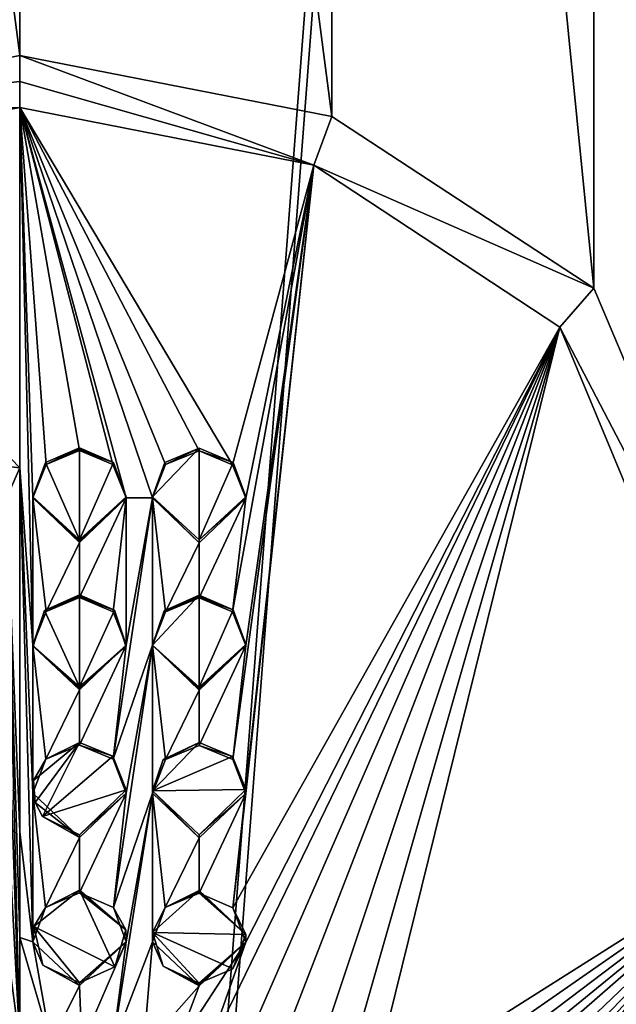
# Model space of a CAD drawing. Header units: metres. Extents: x -28 to 28, y -250 to 28.
# Tile 16 of 92: x 0 to 3.19, y -183.89 to -178.62. Entities that reach past the tile are written whole.
import ezdxf

# ---------------------------------------------------------------- set-up
doc = ezdxf.new("R2010")
doc.units = ezdxf.units.M
doc.layers.add('solid_10661053', color=7, linetype='CONTINUOUS')

msp = doc.modelspace()

# ---------------------------------------------------------------- linework, layer by layer
at = {"layer": 'solid_10661053'}
for points in [[(0.000003, -198.408615, 178.480225), (0.000003, -106.92292, 164.807587), (7.069231, -106.532249, 166.068527)], [(0.000004, -199.084442, 178.581223), (0.000003, -198.408615, 178.480225), (7.069231, -106.532249, 166.068527)], [(7.089748, -200.078171, 180.056885), (0.000004, -199.084442, 178.581223), (7.069231, -106.532249, 166.068527)], [(4.317756, -162.126312, 204.744431), (3.072793, -165.064133, 205.188538), (4.317676, -182.994553, 207.86322)], [(3.072793, -165.064133, 205.188538), (1.670778, -165.982056, 205.329437), (3.072904, -180.055313, 207.428986)], [(3.072793, -165.064133, 205.188538), (3.072904, -180.055313, 207.428986), (4.317676, -182.994553, 207.86322)], [(-1.669602, -165.982056, 205.329956), (-1.669854, -179.136032, 207.295837), (0.000438, -178.810135, 207.248337)], [(-1.669602, -165.982056, 205.329956), (0.000438, -178.810135, 207.248337), (0.000486, -166.307526, 205.379807)], [(1.670778, -165.982056, 205.329437), (0.000486, -166.307526, 205.379807), (1.670525, -179.136032, 207.295319)], [(1.670778, -165.982056, 205.329437), (1.670525, -179.136032, 207.295319), (3.072904, -180.055313, 207.428986)], [(0.000486, -166.307526, 205.379807), (0.000438, -178.810135, 207.248337), (1.670525, -179.136032, 207.295319)], [(0.000438, -178.949799, 207.272598), (0.000438, -178.810135, 207.248337), (-1.669854, -179.136032, 207.295837)], [(1.573655, -179.396332, 207.347839), (1.670525, -179.136032, 207.295319), (0.000438, -178.810135, 207.248337)], [(1.573655, -179.396332, 207.347839), (0.000438, -178.810135, 207.248337), (0.000438, -178.949799, 207.272598)], [(0.000439, -179.08815, 207.303421), (0.000438, -178.949799, 207.272598), (-1.669854, -179.136032, 207.295837)], [(1.573655, -179.396332, 207.347839), (0.000438, -178.949799, 207.272598), (0.000439, -179.08815, 207.303421)], [(-1.565314, -179.393204, 207.347885), (0.000439, -179.08815, 207.303421), (-1.669854, -179.136032, 207.295837)], [(0.000453, -181.016693, 207.733139), (0.000439, -179.08815, 207.303421), (-1.565314, -179.393204, 207.347885)], [(1.139318, -181, 207.713821), (1.573655, -179.396332, 207.347839), (0.000439, -179.08815, 207.303421)], [(0.070572, -181.963974, 207.909439), (0.000439, -179.08815, 207.303421), (0.000453, -181.016693, 207.733139)], [(0.070537, -181.175583, 207.764221), (0.000439, -179.08815, 207.303421), (0.070572, -181.963974, 207.909439)], [(0.499225, -180.998032, 207.726318), (0.570374, -181.17598, 207.76033), (0.000439, -179.08815, 207.303421)], [(0.710533, -181.176346, 207.758194), (0.000439, -179.08815, 207.303421), (0.570374, -181.17598, 207.76033)], [(0.320453, -180.923889, 207.713333), (0.499225, -180.998032, 207.726318), (0.000439, -179.08815, 207.303421)], [(0.141552, -180.997742, 207.729111), (0.320453, -180.923889, 207.713333), (0.000439, -179.08815, 207.303421)], [(0.070537, -181.175583, 207.764221), (0.141552, -180.997742, 207.729111), (0.000439, -179.08815, 207.303421)], [(0.960451, -180.925354, 207.703537), (1.139318, -181, 207.713821), (0.000439, -179.08815, 207.303421)], [(0.781368, -180.998978, 207.722061), (0.960451, -180.925354, 207.703537), (0.000439, -179.08815, 207.303421)], [(0.710533, -181.176346, 207.758194), (0.781368, -180.998978, 207.722061), (0.000439, -179.08815, 207.303421)], [(1.573655, -179.396332, 207.347839), (3.072904, -180.055313, 207.428986), (1.670525, -179.136032, 207.295319)], [(-0.139265, -180.99913, 207.729431), (0.000453, -181.016693, 207.733139), (-1.565314, -179.393204, 207.347885)], [(1.139318, -181, 207.713821), (1.210377, -181.177826, 207.746704), (1.573655, -179.396332, 207.347839)], [(1.139626, -181.787003, 207.862335), (1.210343, -181.966309, 207.891953), (1.573655, -179.396332, 207.347839)], [(1.210377, -181.177826, 207.746704), (1.139626, -181.787003, 207.862335), (1.573655, -179.396332, 207.347839)], [(1.140531, -182.576889, 207.995743), (1.210274, -182.757797, 208.022125), (1.573655, -179.396332, 207.347839)], [(1.210343, -181.966309, 207.891953), (1.140531, -182.576889, 207.995743), (1.573655, -179.396332, 207.347839)], [(1.141518, -183.369156, 208.113983), (2.890474, -180.264023, 207.474014), (1.573655, -179.396332, 207.347839)], [(1.210274, -182.757797, 208.022125), (1.141518, -183.369156, 208.113983), (1.573655, -179.396332, 207.347839)], [(1.573655, -179.396332, 207.347839), (2.890474, -180.264023, 207.474014), (3.072904, -180.055313, 207.428986)], [(2.890474, -180.264023, 207.474014), (4.317676, -182.994553, 207.86322), (3.072904, -180.055313, 207.428986)], [(0.99433, -184.165161, 208.221039), (1.168153, -184.194763, 208.220032), (2.890474, -180.264023, 207.474014)], [(1.210129, -183.552734, 208.137207), (0.99433, -184.165161, 208.221039), (2.890474, -180.264023, 207.474014)], [(1.141518, -183.369156, 208.113983), (1.210129, -183.552734, 208.137207), (2.890474, -180.264023, 207.474014)], [(1.168153, -184.194763, 208.220032), (1.351151, -184.232941, 208.218994), (2.890474, -180.264023, 207.474014)], [(1.351151, -184.232941, 208.218994), (1.553949, -184.285309, 208.218018), (2.890474, -180.264023, 207.474014)], [(1.553949, -184.285309, 208.218018), (1.726877, -184.340317, 208.21756), (2.890474, -180.264023, 207.474014)], [(1.726877, -184.340317, 208.21756), (1.870066, -184.395554, 208.217697), (2.890474, -180.264023, 207.474014)], [(1.870066, -184.395554, 208.217697), (4.041139, -183.023727, 207.88179), (2.890474, -180.264023, 207.474014)], [(2.890474, -180.264023, 207.474014), (4.041139, -183.023727, 207.88179), (4.317676, -182.994553, 207.86322)], [(0.138023, -180.986588, 207.828857), (0.320468, -180.909088, 207.812363), (0.141552, -180.997742, 207.729111)], [(0.138023, -180.986588, 207.828857), (0.32047, -181.400391, 207.907761), (0.320468, -180.909088, 207.812363)], [(0.32046, -180.916489, 207.762802), (0.141552, -180.997742, 207.729111), (0.320468, -180.909088, 207.812363)], [(0.32046, -180.916489, 207.762802), (0.320453, -180.923889, 207.713333), (0.141552, -180.997742, 207.729111)], [(0.32046, -180.916489, 207.762802), (0.502828, -180.986908, 207.826035), (0.320453, -180.923889, 207.713333)], [(0.32046, -180.916489, 207.762802), (0.320468, -180.909088, 207.812363), (0.502828, -180.986908, 207.826035)], [(0.32047, -181.400391, 207.907761), (0.502828, -180.986908, 207.826035), (0.320468, -180.909088, 207.812363)], [(0.710948, -181.170547, 207.858932), (0.960468, -181.40184, 207.897995), (0.960467, -180.910553, 207.802582)], [(0.777529, -180.988144, 207.82196), (0.710948, -181.170547, 207.858932), (0.960467, -180.910553, 207.802582)], [(0.777529, -180.988144, 207.82196), (0.960467, -180.910553, 207.802582), (0.781368, -180.998978, 207.722061)], [(0.960467, -180.910553, 207.802582), (0.960451, -180.925354, 207.703537), (0.781368, -180.998978, 207.722061)], [(1.141938, -180.987854, 207.813339), (0.960451, -180.925354, 207.703537), (0.960467, -180.910553, 207.802582)], [(0.960468, -181.40184, 207.897995), (1.141938, -180.987854, 207.813339), (0.960467, -180.910553, 207.802582)], [(0.502828, -180.986908, 207.826035), (0.499225, -180.998032, 207.726318), (0.320453, -180.923889, 207.713333)], [(1.141938, -180.987854, 207.813339), (1.139318, -181, 207.713821), (0.960451, -180.925354, 207.703537)], [(-0.139265, -180.99913, 207.729431), (-0.069745, -181.179031, 207.764923), (0.000453, -181.016693, 207.733139)], [(-0.069745, -181.179031, 207.764923), (0.000453, -182.963379, 208.071274), (0.000453, -181.016693, 207.733139)], [(0.070814, -183.55098, 208.154755), (0.000453, -181.016693, 207.733139), (0.000453, -182.963379, 208.071274)], [(0.070643, -182.755508, 208.039597), (0.000453, -181.016693, 207.733139), (0.070814, -183.55098, 208.154755)], [(0.070572, -181.963974, 207.909439), (0.000453, -181.016693, 207.733139), (0.070643, -182.755508, 208.039597)], [(0.138023, -180.986588, 207.828857), (0.141552, -180.997742, 207.729111), (0.070537, -181.175583, 207.764221)], [(0.138023, -180.986588, 207.828857), (0.070537, -181.175583, 207.764221), (0.070993, -181.170334, 207.865067)], [(0.138023, -180.986588, 207.828857), (0.070993, -181.170334, 207.865067), (0.32047, -181.400391, 207.907761)], [(0.32047, -181.400391, 207.907761), (0.56994, -181.17099, 207.861237), (0.502828, -180.986908, 207.826035)], [(0.502828, -180.986908, 207.826035), (0.570374, -181.17598, 207.76033), (0.499225, -180.998032, 207.726318)], [(0.56994, -181.17099, 207.861237), (0.570374, -181.17598, 207.76033), (0.502828, -180.986908, 207.826035)], [(0.777529, -180.988144, 207.82196), (0.781368, -180.998978, 207.722061), (0.710533, -181.176346, 207.758194)], [(0.777529, -180.988144, 207.82196), (0.710533, -181.176346, 207.758194), (0.710948, -181.170547, 207.858932)], [(0.960468, -181.40184, 207.897995), (1.210097, -181.170395, 207.847183), (1.141938, -180.987854, 207.813339)], [(1.141938, -180.987854, 207.813339), (1.210377, -181.177826, 207.746704), (1.139318, -181, 207.713821)], [(1.210097, -181.170395, 207.847183), (1.210377, -181.177826, 207.746704), (1.141938, -180.987854, 207.813339)], [(-0.069745, -181.179031, 207.764923), (-0.069898, -181.969513, 207.910431), (0.000446, -184.09317, 208.224396)], [(-0.069745, -181.179031, 207.764923), (0.000446, -184.09317, 208.224396), (0.00045, -183.527756, 208.151688)], [(-0.069745, -181.179031, 207.764923), (0.00045, -183.527756, 208.151688), (0.000453, -182.963379, 208.071274)], [(0.070993, -181.170334, 207.865067), (0.070537, -181.175583, 207.764221), (0.320454, -181.415176, 207.808792)], [(0.070537, -181.175583, 207.764221), (0.070572, -181.963974, 207.909439), (0.140966, -181.785034, 207.877655)], [(0.070537, -181.175583, 207.764221), (0.140966, -181.785034, 207.877655), (0.320454, -181.415176, 207.808792)], [(0.320462, -181.407776, 207.858322), (0.070993, -181.170334, 207.865067), (0.320454, -181.415176, 207.808792)], [(0.320462, -181.407776, 207.858322), (0.32047, -181.400391, 207.907761), (0.070993, -181.170334, 207.865067)], [(0.570374, -181.17598, 207.76033), (0.320454, -181.415176, 207.808792), (0.320455, -181.710373, 207.863205)], [(0.320462, -181.407776, 207.858322), (0.320454, -181.415176, 207.808792), (0.570374, -181.17598, 207.76033)], [(0.570374, -181.17598, 207.76033), (0.320455, -181.710373, 207.863205), (0.499898, -181.7854, 207.874878)], [(0.320462, -181.407776, 207.858322), (0.570374, -181.17598, 207.76033), (0.32047, -181.400391, 207.907761)], [(0.32047, -181.400391, 207.907761), (0.570374, -181.17598, 207.76033), (0.56994, -181.17099, 207.861237)], [(0.570374, -181.17598, 207.76033), (0.499898, -181.7854, 207.874878), (0.570337, -181.964554, 207.905579)], [(0.710533, -181.176346, 207.758194), (0.570337, -181.964554, 207.905579), (0.500648, -182.575134, 208.00827)], [(0.710533, -181.176346, 207.758194), (0.500648, -182.575134, 208.00827), (0.710574, -181.964981, 207.903458)], [(0.710533, -181.176346, 207.758194), (0.570374, -181.17598, 207.76033), (0.570337, -181.964554, 207.905579)], [(0.710948, -181.170547, 207.858932), (0.710533, -181.176346, 207.758194), (0.960453, -181.416641, 207.798996)], [(0.710533, -181.176346, 207.758194), (0.710574, -181.964981, 207.903458), (0.780902, -181.786163, 207.870605)], [(0.710533, -181.176346, 207.758194), (0.780902, -181.786163, 207.870605), (0.960453, -181.416641, 207.798996)], [(0.710948, -181.170547, 207.858932), (0.960453, -181.416641, 207.798996), (0.960468, -181.40184, 207.897995)], [(1.210377, -181.177826, 207.746704), (0.960453, -181.711838, 207.853424), (1.139626, -181.787003, 207.862335)], [(1.210377, -181.177826, 207.746704), (0.960453, -181.416641, 207.798996), (0.960453, -181.711838, 207.853424)], [(0.960468, -181.40184, 207.897995), (0.960453, -181.416641, 207.798996), (1.210377, -181.177826, 207.746704)], [(0.960468, -181.40184, 207.897995), (1.210377, -181.177826, 207.746704), (1.210097, -181.170395, 207.847183)], [(0.320454, -181.415176, 207.808792), (0.140966, -181.785034, 207.877655), (0.320455, -181.710373, 207.863205)], [(0.960453, -181.416641, 207.798996), (0.780902, -181.786163, 207.870605), (0.960453, -181.711838, 207.853424)], [(0.133359, -181.778336, 207.978073), (0.32047, -181.695587, 207.962158), (0.140966, -181.785034, 207.877655)], [(0.133359, -181.778336, 207.978073), (0.32047, -182.188293, 208.048111), (0.32047, -181.695587, 207.962158)], [(0.320462, -181.702972, 207.912689), (0.140966, -181.785034, 207.877655), (0.32047, -181.695587, 207.962158)], [(0.320462, -181.702972, 207.912689), (0.320455, -181.710373, 207.863205), (0.140966, -181.785034, 207.877655)], [(0.320462, -181.702972, 207.912689), (0.506669, -181.777771, 207.975021), (0.320455, -181.710373, 207.863205)], [(0.506669, -181.777771, 207.975021), (0.499898, -181.7854, 207.874878), (0.320455, -181.710373, 207.863205)], [(0.320462, -181.702972, 207.912689), (0.32047, -181.695587, 207.962158), (0.506669, -181.777771, 207.975021)], [(0.32047, -182.188293, 208.048111), (0.506669, -181.777771, 207.975021), (0.32047, -181.695587, 207.962158)], [(0.960469, -181.697052, 207.952393), (0.711407, -181.963867, 208.004761), (0.960469, -182.189758, 208.038345)], [(0.960469, -181.697052, 207.952393), (0.772645, -181.780182, 207.971298), (0.711407, -181.963867, 208.004761)], [(0.960469, -181.697052, 207.952393), (0.780902, -181.786163, 207.870605), (0.772645, -181.780182, 207.971298)], [(0.960461, -181.704437, 207.902954), (0.780902, -181.786163, 207.870605), (0.960469, -181.697052, 207.952393)], [(0.960461, -181.704437, 207.902954), (0.960453, -181.711838, 207.853424), (0.780902, -181.786163, 207.870605)], [(0.960461, -181.704437, 207.902954), (1.143302, -181.776001, 207.961884), (0.960453, -181.711838, 207.853424)], [(0.960461, -181.704437, 207.902954), (0.960469, -181.697052, 207.952393), (1.143302, -181.776001, 207.961884)], [(1.143302, -181.776001, 207.961884), (0.960469, -181.697052, 207.952393), (0.960469, -182.189758, 208.038345)], [(1.143302, -181.776001, 207.961884), (1.139626, -181.787003, 207.862335), (0.960453, -181.711838, 207.853424)], [(0.133359, -181.778336, 207.978073), (0.140966, -181.785034, 207.877655), (0.070572, -181.963974, 207.909439)], [(0.133359, -181.778336, 207.978073), (0.070572, -181.963974, 207.909439), (0.072201, -181.970581, 208.0121)], [(0.133359, -181.778336, 207.978073), (0.072201, -181.970581, 208.0121), (0.32047, -182.188293, 208.048111)], [(0.32047, -182.188293, 208.048111), (0.568963, -181.969238, 208.007935), (0.506669, -181.777771, 207.975021)], [(0.506669, -181.777771, 207.975021), (0.570337, -181.964554, 207.905579), (0.499898, -181.7854, 207.874878)], [(0.568963, -181.969238, 208.007935), (0.570337, -181.964554, 207.905579), (0.506669, -181.777771, 207.975021)], [(0.772645, -181.780182, 207.971298), (0.780902, -181.786163, 207.870605), (0.710574, -181.964981, 207.903458)], [(0.772645, -181.780182, 207.971298), (0.710574, -181.964981, 207.903458), (0.711407, -181.963867, 208.004761)], [(1.20984, -181.9617, 207.992722), (1.143302, -181.776001, 207.961884), (0.960469, -182.189758, 208.038345)], [(1.143302, -181.776001, 207.961884), (1.210343, -181.966309, 207.891953), (1.139626, -181.787003, 207.862335)], [(1.20984, -181.9617, 207.992722), (1.210343, -181.966309, 207.891953), (1.143302, -181.776001, 207.961884)], [(-0.069898, -181.969513, 207.910431), (-0.070471, -182.76712, 208.041412), (0.000446, -184.09317, 208.224396)], [(0.070572, -181.963974, 207.909439), (0.070643, -182.755508, 208.039597), (0.1402, -182.574783, 208.011063)], [(0.070572, -181.963974, 207.909439), (0.1402, -182.574783, 208.011063), (0.320455, -182.203079, 207.949188)], [(0.072201, -181.970581, 208.0121), (0.070572, -181.963974, 207.909439), (0.320455, -182.203079, 207.949188)], [(0.320462, -182.195679, 207.998642), (0.072201, -181.970581, 208.0121), (0.320455, -182.203079, 207.949188)], [(0.320462, -182.195679, 207.998642), (0.32047, -182.188293, 208.048111), (0.072201, -181.970581, 208.0121)], [(0.570337, -181.964554, 207.905579), (0.320454, -182.49913, 207.997925), (0.500648, -182.575134, 208.00827)], [(0.570337, -181.964554, 207.905579), (0.320455, -182.203079, 207.949188), (0.320454, -182.49913, 207.997925)], [(0.320462, -182.195679, 207.998642), (0.320455, -182.203079, 207.949188), (0.570337, -181.964554, 207.905579)], [(0.320462, -182.195679, 207.998642), (0.570337, -181.964554, 207.905579), (0.32047, -182.188293, 208.048111)], [(0.32047, -182.188293, 208.048111), (0.570337, -181.964554, 207.905579), (0.568963, -181.969238, 208.007935)], [(0.710574, -181.964981, 207.903458), (0.500648, -182.575134, 208.00827), (0.570262, -182.756134, 208.035751)], [(0.710574, -181.964981, 207.903458), (0.570262, -182.756134, 208.035751), (0.501894, -183.367676, 208.126556)], [(0.710574, -181.964981, 207.903458), (0.501894, -183.367676, 208.126556), (0.710634, -182.756195, 208.033554)], [(0.711407, -181.963867, 208.004761), (0.710574, -181.964981, 207.903458), (0.960453, -182.204544, 207.939392)], [(0.710574, -181.964981, 207.903458), (0.710634, -182.756195, 208.033554), (0.780043, -182.576004, 208.004028)], [(0.710574, -181.964981, 207.903458), (0.780043, -182.576004, 208.004028), (0.960453, -182.204544, 207.939392)], [(0.960461, -182.197144, 207.988907), (0.711407, -181.963867, 208.004761), (0.960453, -182.204544, 207.939392)], [(0.960461, -182.197144, 207.988907), (0.960469, -182.189758, 208.038345), (0.711407, -181.963867, 208.004761)], [(1.210343, -181.966309, 207.891953), (0.960453, -182.500595, 207.988144), (1.140531, -182.576889, 207.995743)], [(1.210343, -181.966309, 207.891953), (0.960453, -182.204544, 207.939392), (0.960453, -182.500595, 207.988144)], [(0.960461, -182.197144, 207.988907), (0.960453, -182.204544, 207.939392), (1.210343, -181.966309, 207.891953)], [(0.960461, -182.197144, 207.988907), (1.210343, -181.966309, 207.891953), (0.960469, -182.189758, 208.038345)], [(1.20984, -181.9617, 207.992722), (0.960469, -182.189758, 208.038345), (1.210343, -181.966309, 207.891953)], [(0.320455, -182.203079, 207.949188), (0.1402, -182.574783, 208.011063), (0.320454, -182.49913, 207.997925)], [(0.960453, -182.204544, 207.939392), (0.780043, -182.576004, 208.004028), (0.960453, -182.500595, 207.988144)], [(0.074113, -182.689087, 208.130478), (0.32047, -182.484344, 208.096832), (0.1402, -182.574783, 208.011063)], [(0.074113, -182.689087, 208.130478), (0.082337, -182.806351, 208.14856), (0.32047, -182.484344, 208.096832)], [(0.082337, -182.806351, 208.14856), (0.121635, -182.880936, 208.159805), (0.32047, -182.484344, 208.096832)], [(0.121635, -182.880936, 208.159805), (0.499408, -182.559082, 208.106995), (0.32047, -182.484344, 208.096832)], [(0.32047, -182.484344, 208.096832), (0.320454, -182.49913, 207.997925), (0.1402, -182.574783, 208.011063)], [(0.499408, -182.559082, 208.106995), (0.320454, -182.49913, 207.997925), (0.32047, -182.484344, 208.096832)], [(0.499408, -182.559082, 208.106995), (0.500648, -182.575134, 208.00827), (0.320454, -182.49913, 207.997925)], [(0.960468, -182.485809, 208.087067), (0.767254, -182.575424, 208.105453), (0.710724, -182.743195, 208.132751)], [(1.138488, -182.560013, 208.094406), (0.960468, -182.485809, 208.087067), (0.710724, -182.743195, 208.132751)], [(0.960468, -182.485809, 208.087067), (0.780043, -182.576004, 208.004028), (0.767254, -182.575424, 208.105453)], [(0.960468, -182.485809, 208.087067), (0.960453, -182.500595, 207.988144), (0.780043, -182.576004, 208.004028)], [(1.138488, -182.560013, 208.094406), (0.960453, -182.500595, 207.988144), (0.960468, -182.485809, 208.087067)], [(1.138488, -182.560013, 208.094406), (1.140531, -182.576889, 207.995743), (0.960453, -182.500595, 207.988144)], [(0.074113, -182.689087, 208.130478), (0.1402, -182.574783, 208.011063), (0.070643, -182.755508, 208.039597)], [(0.121635, -182.880936, 208.159805), (0.570393, -182.737778, 208.134094), (0.499408, -182.559082, 208.106995)], [(0.570393, -182.737778, 208.134094), (0.500648, -182.575134, 208.00827), (0.499408, -182.559082, 208.106995)], [(0.570393, -182.737778, 208.134094), (0.570262, -182.756134, 208.035751), (0.500648, -182.575134, 208.00827)], [(0.767254, -182.575424, 208.105453), (0.780043, -182.576004, 208.004028), (0.710634, -182.756195, 208.033554)], [(0.767254, -182.575424, 208.105453), (0.710634, -182.756195, 208.033554), (0.710724, -182.743195, 208.132751)], [(1.210442, -182.737183, 208.120148), (1.138488, -182.560013, 208.094406), (0.710724, -182.743195, 208.132751)], [(1.210442, -182.737183, 208.120148), (1.140531, -182.576889, 207.995743), (1.138488, -182.560013, 208.094406)], [(1.210442, -182.737183, 208.120148), (1.210274, -182.757797, 208.022125), (1.140531, -182.576889, 207.995743)], [(0.074113, -182.689087, 208.130478), (0.070643, -182.755508, 208.039597), (0.082337, -182.806351, 208.14856)], [(0.070643, -182.755508, 208.039597), (0.070814, -183.55098, 208.154755), (0.138858, -183.367401, 208.129379)], [(0.070643, -182.755508, 208.039597), (0.138858, -183.367401, 208.129379), (0.320453, -182.99324, 208.074432)], [(0.082337, -182.806351, 208.14856), (0.070643, -182.755508, 208.039597), (0.320453, -182.99324, 208.074432)], [(0.121635, -182.880936, 208.159805), (0.320468, -182.97847, 208.17334), (0.570393, -182.737778, 208.134094)], [(0.570262, -182.756134, 208.035751), (0.320451, -183.290146, 208.117493), (0.501894, -183.367676, 208.126556)], [(0.570262, -182.756134, 208.035751), (0.320453, -182.99324, 208.074432), (0.320451, -183.290146, 208.117493)], [(0.320468, -182.97847, 208.17334), (0.320453, -182.99324, 208.074432), (0.570262, -182.756134, 208.035751)], [(0.320468, -182.97847, 208.17334), (0.570262, -182.756134, 208.035751), (0.570393, -182.737778, 208.134094)], [(0.710634, -182.756195, 208.033554), (0.57009, -183.551483, 208.150894), (0.497565, -184.110214, 208.223419)], [(0.710634, -182.756195, 208.033554), (0.497565, -184.110214, 208.223419), (0.710779, -183.551254, 208.148666)], [(0.710634, -182.756195, 208.033554), (0.501894, -183.367676, 208.126556), (0.57009, -183.551483, 208.150894)], [(0.710724, -182.743195, 208.132751), (0.710634, -182.756195, 208.033554), (0.960451, -182.994705, 208.064651)], [(0.710634, -182.756195, 208.033554), (0.710779, -183.551254, 208.148666), (0.778624, -183.368698, 208.122375)], [(0.710634, -182.756195, 208.033554), (0.778624, -183.368698, 208.122375), (0.960451, -182.994705, 208.064651)], [(1.210442, -182.737183, 208.120148), (0.710724, -182.743195, 208.132751), (0.960467, -182.979919, 208.163574)], [(0.710724, -182.743195, 208.132751), (0.960451, -182.994705, 208.064651), (0.960467, -182.979919, 208.163574)], [(1.210274, -182.757797, 208.022125), (0.96045, -183.291611, 208.107712), (1.141518, -183.369156, 208.113983)], [(1.210274, -182.757797, 208.022125), (0.960451, -182.994705, 208.064651), (0.96045, -183.291611, 208.107712)], [(0.960467, -182.979919, 208.163574), (0.960451, -182.994705, 208.064651), (1.210274, -182.757797, 208.022125)], [(1.210442, -182.737183, 208.120148), (0.960467, -182.979919, 208.163574), (1.210274, -182.757797, 208.022125)], [(-0.070471, -182.76712, 208.041412), (-0.084889, -183.452179, 208.141296), (0.000446, -184.09317, 208.224396)], [(0.082337, -182.806351, 208.14856), (0.320453, -182.99324, 208.074432), (0.121635, -182.880936, 208.159805)], [(0.121635, -182.880936, 208.159805), (0.320453, -182.99324, 208.074432), (0.320468, -182.97847, 208.17334)], [(0.070814, -183.55098, 208.154755), (0.000453, -182.963379, 208.071274), (0.00045, -183.527756, 208.151688)], [(0.000446, -184.09317, 208.224396), (-4.040427, -182.992081, 207.878326), (-3.740816, -184.466782, 208.099976)], [(-0.959553, -183.787094, 208.175049), (-4.040427, -182.992081, 207.878326), (0.000446, -184.09317, 208.224396)], [(0.320453, -182.99324, 208.074432), (0.138858, -183.367401, 208.129379), (0.320451, -183.290146, 208.117493)], [(0.960451, -182.994705, 208.064651), (0.778624, -183.368698, 208.122375), (0.96045, -183.291611, 208.107712)], [(1.870066, -184.395554, 208.217697), (1.988471, -184.450424, 208.218414), (4.041139, -183.023727, 207.88179)], [(1.988471, -184.450424, 208.218414), (2.085221, -184.504013, 208.219681), (4.041139, -183.023727, 207.88179)], [(1.990781, -185.300797, 208.305679), (2.846397, -185.762268, 208.295883), (4.041139, -183.023727, 207.88179)], [(2.079047, -185.25325, 208.296921), (1.990781, -185.300797, 208.305679), (4.041139, -183.023727, 207.88179)], [(2.167671, -185.195709, 208.286957), (2.079047, -185.25325, 208.296921), (4.041139, -183.023727, 207.88179)], [(2.085221, -184.504013, 208.219681), (2.163221, -184.555756, 208.221436), (4.041139, -183.023727, 207.88179)], [(2.163221, -184.555756, 208.221436), (2.225024, -184.605179, 208.223587), (4.041139, -183.023727, 207.88179)], [(2.235555, -185.141006, 208.278122), (2.167671, -185.195709, 208.286957), (4.041139, -183.023727, 207.88179)], [(2.225024, -184.605179, 208.223587), (2.300754, -184.684647, 208.228058), (4.041139, -183.023727, 207.88179)], [(2.285961, -185.089828, 208.270416), (2.235555, -185.141006, 208.278122), (4.041139, -183.023727, 207.88179)], [(2.322072, -185.042526, 208.263763), (2.285961, -185.089828, 208.270416), (4.041139, -183.023727, 207.88179)], [(2.300754, -184.684647, 208.228058), (2.345202, -184.754837, 208.233047), (4.041139, -183.023727, 207.88179)], [(2.353333, -184.984619, 208.256241), (2.322072, -185.042526, 208.263763), (4.041139, -183.023727, 207.88179)], [(2.345202, -184.754837, 208.233047), (2.368283, -184.818481, 208.238419), (4.041139, -183.023727, 207.88179)], [(2.370155, -184.930664, 208.249847), (2.353333, -184.984619, 208.256241), (4.041139, -183.023727, 207.88179)], [(2.368283, -184.818481, 208.238419), (2.375428, -184.87886, 208.244247), (4.041139, -183.023727, 207.88179)], [(2.375428, -184.87886, 208.244247), (2.370155, -184.930664, 208.249847), (4.041139, -183.023727, 207.88179)], [(4.041139, -183.023727, 207.88179), (2.846397, -185.762268, 208.295883), (3.072713, -185.932358, 208.307312)], [(4.317676, -182.994553, 207.86322), (3.072713, -185.932358, 208.307312), (4.317533, -220.478256, 213.465195)], [(4.041139, -183.023727, 207.88179), (3.072713, -185.932358, 208.307312), (4.317676, -182.994553, 207.86322)], [(0.076273, -183.469742, 208.244629), (0.320467, -183.27536, 208.2164), (0.138858, -183.367401, 208.129379)], [(0.076273, -183.469742, 208.244629), (0.509933, -183.684982, 208.270355), (0.320467, -183.27536, 208.2164)], [(0.320467, -183.27536, 208.2164), (0.320451, -183.290146, 208.117493), (0.138858, -183.367401, 208.129379)], [(0.567679, -183.486526, 208.243042), (0.320451, -183.290146, 208.117493), (0.320467, -183.27536, 208.2164)], [(0.567679, -183.486526, 208.243042), (0.501894, -183.367676, 208.126556), (0.320451, -183.290146, 208.117493)], [(0.509933, -183.684982, 208.270355), (0.567679, -183.486526, 208.243042), (0.320467, -183.27536, 208.2164)], [(0.960465, -183.276825, 208.206635), (0.778624, -183.368698, 208.122375), (0.711508, -183.501129, 208.242783)], [(1.210138, -183.512817, 208.232773), (0.960465, -183.276825, 208.206635), (0.711508, -183.501129, 208.242783)], [(0.960458, -183.28421, 208.157181), (0.778624, -183.368698, 208.122375), (0.960465, -183.276825, 208.206635)], [(0.960458, -183.28421, 208.157181), (0.96045, -183.291611, 208.107712), (0.778624, -183.368698, 208.122375)], [(0.960458, -183.28421, 208.157181), (1.210138, -183.512817, 208.232773), (0.96045, -183.291611, 208.107712)], [(0.960458, -183.28421, 208.157181), (0.960465, -183.276825, 208.206635), (1.210138, -183.512817, 208.232773)], [(1.210138, -183.512817, 208.232773), (1.141518, -183.369156, 208.113983), (0.96045, -183.291611, 208.107712)], [(0.076273, -183.469742, 208.244629), (0.138858, -183.367401, 208.129379), (0.070814, -183.55098, 208.154755)], [(0.567679, -183.486526, 208.243042), (0.57009, -183.551483, 208.150894), (0.501894, -183.367676, 208.126556)], [(0.711508, -183.501129, 208.242783), (0.778624, -183.368698, 208.122375), (0.710779, -183.551254, 208.148666)], [(1.210138, -183.512817, 208.232773), (1.210129, -183.552734, 208.137207), (1.141518, -183.369156, 208.113983)], [(-0.084889, -183.452179, 208.141296), (-0.124204, -183.692291, 208.173492), (0.000446, -184.09317, 208.224396)], [(0.076273, -183.469742, 208.244629), (0.070814, -183.55098, 208.154755), (0.123483, -183.675461, 208.272095)], [(0.076273, -183.469742, 208.244629), (0.320464, -183.770889, 208.283463), (0.509933, -183.684982, 208.270355)], [(0.076273, -183.469742, 208.244629), (0.123483, -183.675461, 208.272095), (0.320464, -183.770889, 208.283463)], [(0.509933, -183.684982, 208.270355), (0.57009, -183.551483, 208.150894), (0.567679, -183.486526, 208.243042)], [(0.711508, -183.501129, 208.242783), (0.710779, -183.551254, 208.148666), (0.768284, -183.682404, 208.266006)], [(0.711508, -183.501129, 208.242783), (0.768284, -183.682404, 208.266006), (0.960462, -183.772354, 208.273697)], [(1.141639, -183.695923, 208.25914), (0.711508, -183.501129, 208.242783), (0.960462, -183.772354, 208.273697)], [(1.141639, -183.695923, 208.25914), (1.210138, -183.512817, 208.232773), (0.711508, -183.501129, 208.242783)], [(0.00045, -183.527756, 208.151688), (0.000446, -184.09317, 208.224396), (0.166984, -184.09491, 208.224258)], [(0.070814, -183.55098, 208.154755), (0.00045, -183.527756, 208.151688), (0.166984, -184.09491, 208.224258)], [(0.070814, -183.55098, 208.154755), (0.166984, -184.09491, 208.224258), (0.320448, -183.785675, 208.18454)], [(0.123483, -183.675461, 208.272095), (0.070814, -183.55098, 208.154755), (0.320448, -183.785675, 208.18454)], [(0.57009, -183.551483, 208.150894), (0.320448, -183.785675, 208.18454), (0.332646, -184.100586, 208.223923)], [(0.320464, -183.770889, 208.283463), (0.320448, -183.785675, 208.18454), (0.57009, -183.551483, 208.150894)], [(0.320464, -183.770889, 208.283463), (0.57009, -183.551483, 208.150894), (0.509933, -183.684982, 208.270355)], [(0.57009, -183.551483, 208.150894), (0.332646, -184.100586, 208.223923), (0.497565, -184.110214, 208.223419)], [(0.710779, -183.551254, 208.148666), (0.497565, -184.110214, 208.223419), (0.662, -184.123932, 208.222763)], [(0.710779, -183.551254, 208.148666), (0.662, -184.123932, 208.222763), (0.960447, -183.78714, 208.174759)], [(0.768284, -183.682404, 208.266006), (0.710779, -183.551254, 208.148666), (0.960447, -183.78714, 208.174759)], [(1.210129, -183.552734, 208.137207), (0.826856, -184.142014, 208.221954), (0.99433, -184.165161, 208.221039)], [(1.210129, -183.552734, 208.137207), (0.960447, -183.78714, 208.174759), (0.826856, -184.142014, 208.221954)], [(0.960455, -183.779739, 208.224228), (0.960447, -183.78714, 208.174759), (1.210129, -183.552734, 208.137207)], [(0.960455, -183.779739, 208.224228), (1.210129, -183.552734, 208.137207), (0.960462, -183.772354, 208.273697)], [(1.141639, -183.695923, 208.25914), (0.960462, -183.772354, 208.273697), (1.210129, -183.552734, 208.137207)], [(1.141639, -183.695923, 208.25914), (1.210129, -183.552734, 208.137207), (1.210138, -183.512817, 208.232773)], [(-0.710553, -183.560638, 208.150146), (-0.959553, -183.787094, 208.175049), (0.000446, -184.09317, 208.224396)], [(-0.710553, -183.560638, 208.150146), (0.000446, -184.09317, 208.224396), (-0.319552, -183.78566, 208.184647)], [(-0.124204, -183.692291, 208.173492), (-0.319552, -183.78566, 208.184647), (0.000446, -184.09317, 208.224396)], [(0.123483, -183.675461, 208.272095), (0.320448, -183.785675, 208.18454), (0.320464, -183.770889, 208.283463)], [(0.960455, -183.779739, 208.224228), (0.768284, -183.682404, 208.266006), (0.960447, -183.78714, 208.174759)], [(0.960455, -183.779739, 208.224228), (0.960462, -183.772354, 208.273697), (0.768284, -183.682404, 208.266006)], [(0.320448, -183.785675, 208.18454), (0.166984, -184.09491, 208.224258), (0.332646, -184.100586, 208.223923)], [(0.960447, -183.78714, 208.174759), (0.662, -184.123932, 208.222763), (0.826856, -184.142014, 208.221954)]]:
    msp.add_3dface(points, dxfattribs=at)

doc.saveas('drawing.dxf')
